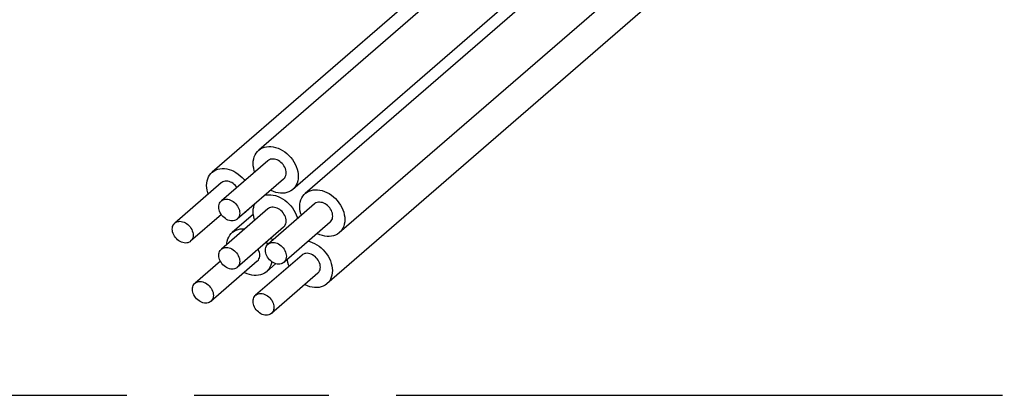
# Model space of a CAD drawing. Header units: millimetres. Extents: x 0 to 210, y 0 to 297.
# Tile 7 of 12: x 59.69 to 73.84, y 207.33 to 212.73. Entities that reach past the tile are written whole.
import ezdxf

# ---------------------------------------------------------------- set-up
doc = ezdxf.new("R2010")
doc.units = ezdxf.units.MM
doc.header["$LTSCALE"] = 19.36
doc.linetypes.add('PHANTOM', pattern=[0.8, 0.45, -0.05, 0.1, -0.05, 0.1, -0.05])
doc.layers.get('0').update_dxf_attribs({"linetype": 'CONTINUOUS'})
doc.layers.add('DEFAULT_3', color=7, linetype='PHANTOM')

msp = doc.modelspace()

# ---------------------------------------------------------------- linework, layer by layer
at = {"color": 7, "linetype": 'Continuous'}
for p, q in [((71.730581, 218.570009), (62.451375, 210.533981)), ((71.958339, 218.504298), (63.121101, 210.851025)), ((72.607582, 218.078811), (63.609909, 210.286598)), ((72.716747, 217.960525), (63.790827, 210.230452)), ((73.092139, 217.297878), (64.279635, 209.666025)), ((73.165996, 216.781976), (64.101811, 208.932162)), ((63.252032, 210.699839), (62.585365, 210.122489)), ((63.478978, 210.437784), (62.812312, 209.860433)), ((62.582305, 210.382795), (61.915639, 209.805444)), ((63.252032, 210.007019), (62.585365, 209.429668)), ((63.062807, 210.075749), (62.940183, 209.969554)), ((63.921758, 210.079266), (63.255091, 209.501916)), ((62.585188, 209.926694), (62.142585, 209.543389)), ((63.044549, 209.931107), (62.742359, 209.669403)), ((63.478978, 209.744963), (62.812312, 209.167613)), ((64.148705, 209.817211), (63.482038, 209.239861)), ((62.571299, 209.256685), (62.206623, 208.940867)), ((63.100237, 209.256162), (62.43357, 208.678812)), ((63.743934, 209.345403), (63.077267, 208.768053)), ((63.365976, 209.221723), (63.231167, 209.104976)), ((63.970881, 209.083348), (63.304214, 208.505998))]:
    msp.add_line(p, q, dxfattribs=at)
for points in [[(63.042189, 210.662145), (63.044002, 210.695654), (63.049273, 210.727411), (63.058062, 210.757576), (63.070188, 210.785672), (63.085585, 210.811368), (63.103969, 210.834395), (63.121092, 210.851024)], [(63.121092, 210.851024), (63.125082, 210.854393), (63.148789, 210.871304), (63.174992, 210.885008), (63.203317, 210.895324), (63.233491, 210.902035), (63.265118, 210.905126), (63.297831, 210.904485), (63.331261, 210.900193), (63.365034, 210.892249), (63.398795, 210.880798), (63.432178, 210.865917), (63.464834, 210.847817), (63.496404, 210.82664), (63.526552, 210.802673), (63.554919, 210.776133), (63.581217, 210.747375), (63.605082, 210.716762), (63.626381, 210.684491), (63.644952, 210.650703), (63.660521, 210.61593), (63.672783, 210.580615), (63.681671, 210.545161), (63.686996, 210.510184), (63.688821, 210.475478)], [(63.515616, 210.525478), (63.514285, 210.545674), (63.510475, 210.565912), (63.504115, 210.586373), (63.495418, 210.606515), (63.484483, 210.625963), (63.471577, 210.644407), (63.456925, 210.661474), (63.44075, 210.67698), (63.423222, 210.690697), (63.40472, 210.702388), (63.385571, 210.711766), (63.366096, 210.71875), (63.346625, 210.723167), (63.327462, 210.725003), (63.308914, 210.724164), (63.291295, 210.720718), (63.274946, 210.714659), (63.260089, 210.706109), (63.252092, 210.69986)], [(62.372463, 210.3451), (62.374276, 210.378609), (62.379547, 210.410367), (62.388336, 210.440531), (62.400462, 210.468628), (62.415858, 210.494324), (62.434243, 210.517351), (62.451366, 210.533979)], [(62.451366, 210.533979), (62.455356, 210.537349), (62.479063, 210.554259), (62.505265, 210.567963), (62.533591, 210.578279), (62.563765, 210.58499), (62.595391, 210.588082), (62.628105, 210.587441), (62.661535, 210.583149), (62.695308, 210.575205), (62.729068, 210.563754), (62.762451, 210.548873), (62.795107, 210.530773), (62.826677, 210.509595), (62.856825, 210.485628), (62.885193, 210.459088), (62.911491, 210.430331), (62.923316, 210.415163)], [(63.064903, 210.537781), (63.058227, 210.557007), (63.049339, 210.592462), (63.044014, 210.627439), (63.042189, 210.662145)], [(62.809428, 210.316533), (62.801851, 210.327363), (62.787199, 210.34443), (62.771023, 210.359936), (62.753496, 210.373653), (62.734994, 210.385344), (62.715844, 210.394722), (62.696369, 210.401706), (62.676899, 210.406123), (62.657735, 210.407959), (62.639188, 210.40712), (62.621569, 210.403673), (62.60522, 210.397615), (62.590362, 210.389065), (62.582366, 210.382816)], [(63.478918, 210.437762), (63.484034, 210.442525), (63.495157, 210.455729), (63.503988, 210.47097), (63.510437, 210.487883), (63.514289, 210.506001), (63.515616, 210.525478)], [(63.688821, 210.475478), (63.687008, 210.441969), (63.681737, 210.410211), (63.672948, 210.380047), (63.660822, 210.35195), (63.645425, 210.326255), (63.627041, 210.303228), (63.609917, 210.286599)], [(62.395176, 210.220736), (62.388501, 210.239963), (62.379613, 210.275417), (62.374288, 210.310395), (62.372463, 210.3451)], [(63.609917, 210.286599), (63.605928, 210.28323), (63.582221, 210.266319), (63.556018, 210.252615), (63.527693, 210.242299), (63.497519, 210.235588), (63.465892, 210.232496), (63.433179, 210.233138), (63.399749, 210.237429), (63.365976, 210.245374), (63.332215, 210.256824), (63.298832, 210.271706), (63.291744, 210.275634)], [(63.790819, 210.230451), (63.794809, 210.233821), (63.818515, 210.250731), (63.844718, 210.264435), (63.873043, 210.274751), (63.903218, 210.281462), (63.934844, 210.284554), (63.967557, 210.283912), (64.000987, 210.279621), (64.034761, 210.271676), (64.068521, 210.260226), (64.101904, 210.245345), (64.13456, 210.227245), (64.16613, 210.206067), (64.196278, 210.1821), (64.224645, 210.15556), (64.250943, 210.126803), (64.274808, 210.09619), (64.296108, 210.063919), (64.314678, 210.030131), (64.330248, 209.995357), (64.342509, 209.960043), (64.351397, 209.924588), (64.356722, 209.889611), (64.358547, 209.854905)], [(62.548727, 210.034794), (62.550059, 210.054222), (62.553869, 210.07226), (62.560229, 210.089049), (62.568926, 210.10417), (62.57986, 210.117305), (62.585416, 210.12251)], [(62.585416, 210.12251), (62.592766, 210.128298), (62.607418, 210.136905), (62.623594, 210.143072), (62.641121, 210.14667), (62.659623, 210.147679), (62.678773, 210.146001), (62.698248, 210.141741), (62.717718, 210.134916), (62.736882, 210.125688), (62.755429, 210.114141), (62.773048, 210.100522), (62.789397, 210.085025), (62.804255, 210.067897), (62.817368, 210.049315), (62.82849, 210.029689), (62.837321, 210.009349), (62.84377, 209.988712), (62.847623, 209.968371), (62.848949, 209.948128)], [(63.208676, 210.203695), (63.233491, 210.209214), (63.265118, 210.212306), (63.297831, 210.211664), (63.331261, 210.207373), (63.365034, 210.199429), (63.398795, 210.187978), (63.432178, 210.173097), (63.464834, 210.154997), (63.496404, 210.133819), (63.526552, 210.109852), (63.554919, 210.083312), (63.581217, 210.054555), (63.605082, 210.023942), (63.626381, 209.991671), (63.644952, 209.957883), (63.660521, 209.923109), (63.672783, 209.887795), (63.677757, 209.867955)], [(63.711915, 210.041572), (63.713729, 210.075081), (63.719, 210.106839), (63.727789, 210.137003), (63.739915, 210.1651), (63.755311, 210.190796), (63.773696, 210.213822), (63.790819, 210.230451)], [(64.185342, 209.904905), (64.184011, 209.925102), (64.180201, 209.94534), (64.173841, 209.9658), (64.165144, 209.985942), (64.154209, 210.00539), (64.141303, 210.023835), (64.126651, 210.040901), (64.110476, 210.056407), (64.092949, 210.070125), (64.074447, 210.081816), (64.055297, 210.091194), (64.035822, 210.098177), (64.016351, 210.102594), (63.997188, 210.10443), (63.97864, 210.103592), (63.961021, 210.100145), (63.944672, 210.094087), (63.929815, 210.085537), (63.921818, 210.079288)], [(62.812261, 209.860412), (62.80491, 209.854624), (62.790258, 209.846017), (62.774083, 209.83985), (62.756556, 209.836252), (62.738054, 209.835243), (62.718904, 209.836921), (62.699429, 209.841182), (62.679958, 209.848006), (62.660795, 209.857234), (62.642247, 209.868781), (62.624628, 209.8824), (62.608279, 209.897898), (62.593422, 209.915025), (62.580309, 209.933607), (62.569187, 209.953233), (62.560356, 209.973573), (62.553906, 209.99421), (62.550054, 210.014551), (62.548727, 210.034794)], [(62.940191, 209.969555), (62.936201, 209.966185), (62.926118, 209.958993)], [(63.042189, 209.969324), (63.044002, 210.002833), (63.049273, 210.034591), (63.058062, 210.064755), (63.063923, 210.078335)], [(63.064903, 209.84496), (63.058227, 209.864187), (63.049339, 209.899641), (63.044014, 209.934619), (63.042189, 209.969324)], [(63.515616, 209.832658), (63.514285, 209.852854), (63.510475, 209.873092), (63.504115, 209.893552), (63.495418, 209.913695), (63.484483, 209.933143), (63.471577, 209.951587), (63.456925, 209.968653), (63.44075, 209.98416), (63.423222, 209.997877), (63.40472, 210.009568), (63.385571, 210.018946), (63.366096, 210.02593), (63.346625, 210.030347), (63.327462, 210.032183), (63.308914, 210.031344), (63.291295, 210.027897), (63.274946, 210.021839), (63.260089, 210.013289), (63.252092, 210.00704)], [(63.734629, 209.917208), (63.727953, 209.936435), (63.719065, 209.971889), (63.71374, 210.006866), (63.711915, 210.041572)], [(61.91569, 209.805466), (61.92304, 209.811253), (61.937692, 209.819861), (61.953867, 209.826028), (61.971395, 209.829626), (61.989897, 209.830635), (62.009046, 209.828957), (62.028521, 209.824696), (62.047992, 209.817872), (62.067155, 209.808644), (62.085703, 209.797097), (62.103322, 209.783478), (62.119671, 209.76798), (62.134528, 209.750852), (62.147641, 209.732271), (62.158764, 209.712645), (62.167595, 209.692305), (62.174044, 209.671668), (62.177896, 209.651327), (62.179223, 209.631083)], [(62.848949, 209.948128), (62.847618, 209.9287), (62.843808, 209.910662), (62.837448, 209.893873), (62.828751, 209.878752), (62.817816, 209.865618), (62.812261, 209.860412)], [(63.478918, 209.744942), (63.484034, 209.749704), (63.495157, 209.762909), (63.503988, 209.77815), (63.510437, 209.795063), (63.514289, 209.81318), (63.515616, 209.832658)], [(64.148644, 209.81719), (64.153761, 209.821952), (64.164883, 209.835156), (64.173714, 209.850398), (64.180163, 209.867311), (64.184016, 209.885428), (64.185342, 209.904905)], [(64.358547, 209.854905), (64.356734, 209.821397), (64.351463, 209.789639), (64.342674, 209.759474), (64.330548, 209.731378), (64.315152, 209.705682), (64.296767, 209.682655), (64.279644, 209.666026)], [(61.879001, 209.71775), (61.880332, 209.737178), (61.884142, 209.755216), (61.890502, 209.772004), (61.899199, 209.787125), (61.910134, 209.80026), (61.91569, 209.805466)], [(62.142534, 209.543368), (62.135184, 209.53758), (62.120532, 209.528973), (62.104357, 209.522806), (62.086829, 209.519208), (62.068327, 209.518199), (62.049178, 209.519877), (62.029703, 209.524137), (62.010232, 209.530962), (61.991069, 209.54019), (61.972521, 209.551737), (61.954902, 209.565356), (61.938553, 209.580853), (61.923696, 209.597981), (61.910583, 209.616563), (61.89946, 209.636189), (61.890629, 209.656529), (61.88418, 209.677165), (61.880328, 209.697507), (61.879001, 209.71775)], [(62.742351, 209.669402), (62.746341, 209.672771), (62.770047, 209.689682), (62.79625, 209.703386), (62.824575, 209.713702), (62.85475, 209.720413), (62.886376, 209.723505), (62.919089, 209.722863), (62.923294, 209.722323)], [(62.179223, 209.631083), (62.177892, 209.611656), (62.174082, 209.593617), (62.167722, 209.576829), (62.159025, 209.561708), (62.14809, 209.548573), (62.142534, 209.543368)], [(62.664399, 209.498114), (62.665261, 209.514032), (62.670532, 209.545789), (62.679321, 209.575954), (62.691447, 209.60405), (62.706843, 209.629746), (62.725227, 209.652773), (62.742351, 209.669402)], [(63.32863, 209.565602), (63.298832, 209.578885), (63.291744, 209.582814)], [(63.832674, 209.543521), (63.856937, 209.537813), (63.890697, 209.526363), (63.92408, 209.511482), (63.956736, 209.493382), (63.988306, 209.472204), (64.018454, 209.448237), (64.046821, 209.421697), (64.073119, 209.39294), (64.096984, 209.362327), (64.118284, 209.330056), (64.136855, 209.296268), (64.152424, 209.261494), (64.164685, 209.22618), (64.173573, 209.190725), (64.178898, 209.155748), (64.180724, 209.121042)], [(64.279644, 209.666026), (64.275654, 209.662657), (64.251947, 209.645747), (64.225745, 209.632042), (64.197419, 209.621727), (64.167245, 209.615016), (64.135619, 209.611924), (64.102905, 209.612565), (64.069475, 209.616857), (64.035702, 209.624801), (64.001942, 209.636252), (63.968559, 209.651133), (63.961471, 209.655062)], [(62.548727, 209.341974), (62.550059, 209.361402), (62.553869, 209.37944), (62.560229, 209.396228), (62.568926, 209.411349), (62.57986, 209.424484), (62.585416, 209.42969)], [(62.585416, 209.42969), (62.592766, 209.435477), (62.607418, 209.444085), (62.623594, 209.450252), (62.641121, 209.45385), (62.659623, 209.454859), (62.678773, 209.453181), (62.698248, 209.44892), (62.717718, 209.442096), (62.736882, 209.432868), (62.755429, 209.421321), (62.773048, 209.407702), (62.789397, 209.392204), (62.804255, 209.375076), (62.817368, 209.356495), (62.82849, 209.336869), (62.837321, 209.316529), (62.84377, 209.295892), (62.847623, 209.275551), (62.848949, 209.255307)], [(63.136874, 209.343856), (63.135543, 209.364052), (63.131733, 209.384291), (63.125373, 209.404751), (63.116676, 209.424893), (63.114291, 209.429135)], [(63.218454, 209.414222), (63.219785, 209.433649), (63.223595, 209.451688), (63.229955, 209.468476), (63.238652, 209.483597), (63.249587, 209.496732), (63.255142, 209.501937)], [(63.481987, 209.23984), (63.474637, 209.234052), (63.459985, 209.225445), (63.443809, 209.219277), (63.426282, 209.215679), (63.40778, 209.214671), (63.38863, 209.216349), (63.369155, 209.220609), (63.349685, 209.227433), (63.330521, 209.236661), (63.311974, 209.248209), (63.294355, 209.261828), (63.278006, 209.277325), (63.263148, 209.294453), (63.250035, 209.313035), (63.238913, 209.332661), (63.230082, 209.353), (63.223633, 209.373637), (63.21978, 209.393979), (63.218454, 209.414222)], [(63.230107, 209.529434), (63.247639, 209.50287), (63.249771, 209.498992)], [(63.255142, 209.501937), (63.262492, 209.507725), (63.277144, 209.516332), (63.29332, 209.5225), (63.310847, 209.526098), (63.329349, 209.527106), (63.348499, 209.525428), (63.367974, 209.521168), (63.387445, 209.514344), (63.406608, 209.505116), (63.425156, 209.493568), (63.442775, 209.47995), (63.459124, 209.464452), (63.473981, 209.447324), (63.487094, 209.428742), (63.498216, 209.409117), (63.507047, 209.388777), (63.513497, 209.36814), (63.517349, 209.347799), (63.518676, 209.327555)], [(62.812261, 209.167592), (62.80491, 209.161804), (62.790258, 209.153197), (62.774083, 209.14703), (62.756556, 209.143432), (62.738054, 209.142423), (62.718904, 209.144101), (62.699429, 209.148361), (62.679958, 209.155186), (62.660795, 209.164414), (62.642247, 209.175961), (62.624628, 209.18958), (62.608279, 209.205077), (62.593422, 209.222205), (62.580309, 209.240787), (62.569187, 209.260413), (62.560356, 209.280753), (62.553906, 209.301389), (62.550054, 209.321731), (62.548727, 209.341974)], [(62.848949, 209.255307), (62.847618, 209.23588), (62.843808, 209.217841), (62.837448, 209.201053), (62.828751, 209.185932), (62.817816, 209.172797), (62.812261, 209.167592)], [(63.100176, 209.25614), (63.105293, 209.260903), (63.116415, 209.274107), (63.125246, 209.289348), (63.131695, 209.306262), (63.135547, 209.324379), (63.136874, 209.343856)], [(63.518676, 209.327555), (63.517344, 209.308128), (63.513534, 209.290089), (63.507174, 209.273301), (63.498477, 209.25818), (63.487543, 209.245045), (63.481987, 209.23984)], [(63.556805, 209.183345), (63.550129, 209.202572), (63.541241, 209.238026), (63.535916, 209.273003), (63.535236, 209.285932)], [(64.007518, 209.171042), (64.006187, 209.191239), (64.002377, 209.211477), (63.996017, 209.231937), (63.98732, 209.252079), (63.976385, 209.271527), (63.96348, 209.289972), (63.948828, 209.307038), (63.932652, 209.322544), (63.915125, 209.336262), (63.896623, 209.347953), (63.877473, 209.357331), (63.857998, 209.364314), (63.838527, 209.368731), (63.819364, 209.370567), (63.800816, 209.369729), (63.783197, 209.366282), (63.766848, 209.360223), (63.751991, 209.351674), (63.743995, 209.345425)], [(63.306902, 209.252129), (63.302995, 209.22859), (63.294206, 209.198425), (63.28208, 209.170329), (63.266683, 209.144633), (63.248299, 209.121606), (63.231176, 209.104977)], [(63.97082, 209.083327), (63.975937, 209.088089), (63.987059, 209.101293), (63.99589, 209.116534), (64.002339, 209.133448), (64.006192, 209.151565), (64.007518, 209.171042)], [(64.180724, 209.121042), (64.17891, 209.087533), (64.173639, 209.055776), (64.16485, 209.025611), (64.152724, 208.997515), (64.137328, 208.971819), (64.118943, 208.948792), (64.10182, 208.932163)], [(63.231176, 209.104977), (63.227186, 209.101608), (63.203479, 209.084697), (63.177277, 209.070993), (63.148951, 209.060677), (63.118777, 209.053966), (63.08715, 209.050874), (63.054437, 209.051516), (63.021007, 209.055807), (62.987234, 209.063752), (62.953474, 209.075202), (62.920091, 209.090084), (62.913002, 209.094012)], [(62.169985, 208.853173), (62.171317, 208.8726), (62.175127, 208.890639), (62.181487, 208.907427), (62.190184, 208.922548), (62.201119, 208.935683), (62.206674, 208.940888)], [(62.433519, 208.67879), (62.426169, 208.673003), (62.411517, 208.664395), (62.395341, 208.658228), (62.377814, 208.65463), (62.359312, 208.653621), (62.340162, 208.655299), (62.320687, 208.65956), (62.301216, 208.666384), (62.282053, 208.675612), (62.263506, 208.687159), (62.245887, 208.700778), (62.229538, 208.716276), (62.21468, 208.733404), (62.201567, 208.751985), (62.190445, 208.771611), (62.181614, 208.791951), (62.175164, 208.812588), (62.171312, 208.832929), (62.169985, 208.853173)], [(62.206674, 208.940888), (62.214024, 208.946676), (62.228676, 208.955283), (62.244852, 208.96145), (62.262379, 208.965048), (62.280881, 208.966057), (62.300031, 208.964379), (62.319506, 208.960119), (62.338977, 208.953294), (62.35814, 208.944066), (62.376687, 208.932519), (62.394307, 208.9189), (62.410656, 208.903403), (62.425513, 208.886275), (62.438626, 208.867693), (62.449748, 208.848067), (62.458579, 208.827727), (62.465029, 208.807091), (62.468881, 208.786749), (62.470208, 208.766506)], [(64.10182, 208.932163), (64.09783, 208.928794), (64.074123, 208.911884), (64.047921, 208.898179), (64.019596, 208.887863), (63.989421, 208.881153), (63.957795, 208.878061), (63.925081, 208.878702), (63.891651, 208.882994), (63.857878, 208.890938), (63.824118, 208.902389), (63.790735, 208.91727), (63.783647, 208.921199)], [(62.470208, 208.766506), (62.468876, 208.747078), (62.465066, 208.72904), (62.458706, 208.712252), (62.450009, 208.697131), (62.439075, 208.683996), (62.433519, 208.67879)], [(63.04063, 208.680359), (63.041961, 208.699786), (63.045771, 208.717825), (63.052131, 208.734613), (63.060828, 208.749734), (63.071763, 208.762869), (63.077319, 208.768074)], [(63.077319, 208.768074), (63.084669, 208.773862), (63.099321, 208.782469), (63.115496, 208.788637), (63.133023, 208.792235), (63.151525, 208.793243), (63.170675, 208.791565), (63.19015, 208.787305), (63.209621, 208.780481), (63.228784, 208.771253), (63.247332, 208.759705), (63.264951, 208.746087), (63.2813, 208.730589), (63.296157, 208.713461), (63.30927, 208.694879), (63.320392, 208.675253), (63.329224, 208.654914), (63.335673, 208.634277), (63.339525, 208.613935), (63.340852, 208.593692)], [(63.304163, 208.505977), (63.296813, 208.500189), (63.282161, 208.491582), (63.265985, 208.485414), (63.248458, 208.481816), (63.229956, 208.480808), (63.210806, 208.482486), (63.191331, 208.486746), (63.171861, 208.49357), (63.152697, 208.502798), (63.13415, 208.514346), (63.116531, 208.527964), (63.100182, 208.543462), (63.085324, 208.56059), (63.072211, 208.579172), (63.061089, 208.598798), (63.052258, 208.619137), (63.045809, 208.639774), (63.041956, 208.660116), (63.04063, 208.680359)], [(63.340852, 208.593692), (63.339521, 208.574265), (63.33571, 208.556226), (63.329351, 208.539438), (63.320653, 208.524317), (63.309719, 208.511182), (63.304163, 208.505977)]]:
    msp.add_lwpolyline(points, dxfattribs=at)
at = {"layer": 'DEFAULT_3', "color": 7, "linetype": 'PHANTOM'}
msp.add_line((49.609248, 207.330336), (149.609248, 207.330336), dxfattribs=at)

doc.saveas('drawing.dxf')
